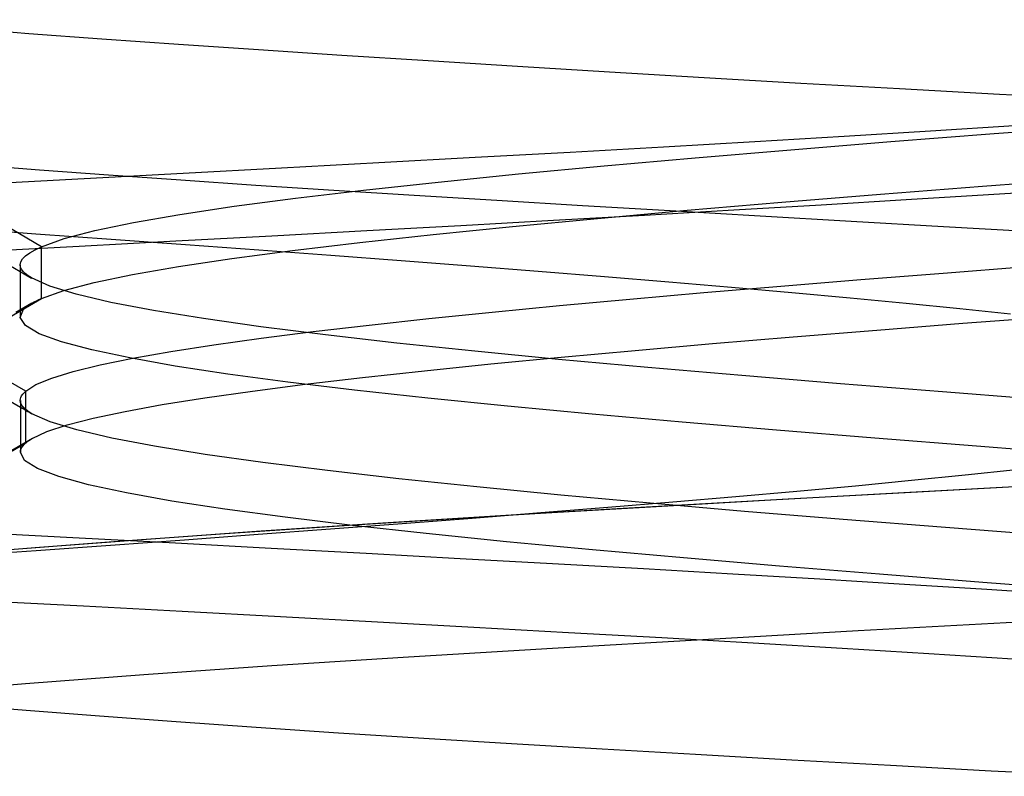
# Model space of a CAD drawing. Header units: millimetres. Extents: x 0 to 93, y -1.2 to 50.
# Tile 92 of 140: x 84.5 to 85.226, y 3.692 to 4.25. Entities that reach past the tile are written whole.
import ezdxf

# ---------------------------------------------------------------- set-up
doc = ezdxf.new("R2010")
doc.units = ezdxf.units.MM
doc.layers.add('MAIN-1', color=7, linetype='Continuous')
doc.layers.add('MAIN-2', color=7, linetype='Continuous')

msp = doc.modelspace()

# ---------------------------------------------------------------- linework, layer by layer
at = {"layer": 'MAIN-1'}
for p, q in [((84.50411, 3.97575), (84.10542, 4.20677)), ((85.12019, 4.05811), (85.18107, 4.06293)), ((85.18107, 4.06293), (85.24355, 4.06778)), ((85.06119, 4.0533), (85.12019, 4.05811)), ((84.94984, 4.04374), (85.00433, 4.04851)), ((85.00433, 4.04851), (85.06119, 4.0533)), ((84.89783, 4.03897), (84.94984, 4.04374)), ((84.80154, 4.02941), (84.84836, 4.0342)), ((84.84836, 4.0342), (84.89783, 4.03897)), ((84.71622, 4.01977), (84.75745, 4.0246)), ((84.75745, 4.0246), (84.80154, 4.02941)), ((85.13203, 4.02089), (85.19542, 4.02589)), ((85.19542, 4.02589), (85.2604, 4.03089)), ((84.67795, 4.01492), (84.71622, 4.01977)), ((85.07045, 4.01589), (85.13203, 4.02089)), ((84.64288, 4.01003), (84.67795, 4.01492)), ((84.95374, 4.00589), (85.01095, 4.01089)), ((85.01095, 4.01089), (85.07045, 4.01589)), ((84.58322, 4.00019), (84.61122, 4.00512)), ((84.61122, 4.00512), (84.64288, 4.01003)), ((84.89909, 4.00089), (84.95374, 4.00589)), ((84.5591, 3.99525), (84.58322, 4.00019)), ((84.79836, 3.99088), (84.84721, 3.99589)), ((84.84721, 3.99589), (84.89909, 4.00089)), ((84.52327, 3.98545), (84.53905, 3.99033)), ((84.53905, 3.99033), (84.5591, 3.99525)), ((84.7527, 3.98588), (84.79836, 3.99088)), ((84.46434, 3.98486), (84.5002, 3.964)), ((84.51166, 3.98059), (84.52327, 3.98545)), ((84.71037, 3.98087), (84.7527, 3.98588)), ((84.50189, 3.97348), (84.50289, 3.97462)), ((84.50289, 3.97462), (84.50411, 3.97575)), ((84.50411, 3.97575), (84.51166, 3.98059)), ((84.50414, 3.93756), (84.50411, 3.97575)), ((84.63633, 3.97087), (84.67154, 3.97587)), ((84.67154, 3.97587), (84.71037, 3.98087)), ((84.50013, 3.96894), (84.50024, 3.97008)), ((84.50021, 3.96894), (84.50021, 3.96563)), ((84.50024, 3.97008), (84.50056, 3.97121)), ((84.50056, 3.97121), (84.50112, 3.97235)), ((84.50112, 3.97235), (84.50189, 3.97348)), ((84.6049, 3.96587), (84.63633, 3.97087)), ((84.50021, 3.96563), (84.50021, 3.96232)), ((84.50021, 3.96232), (84.50021, 3.95901)), ((84.55392, 3.95588), (84.57738, 3.96087)), ((84.57738, 3.96087), (84.6049, 3.96587)), ((84.50021, 3.95901), (84.50021, 3.9557)), ((84.50021, 3.9557), (84.50021, 3.95239)), ((84.50021, 3.95239), (84.50021, 3.94908)), ((84.53467, 3.95089), (84.55392, 3.95588)), ((84.50021, 3.94908), (84.50021, 3.94577)), ((84.50021, 3.94577), (84.50021, 3.94246)), ((84.50896, 3.94091), (84.51968, 3.9459)), ((84.51968, 3.9459), (84.53467, 3.95089)), ((84.50902, 3.94096), (84.47545, 3.92142)), ((84.50021, 3.94246), (84.50021, 3.93915)), ((84.50021, 3.93915), (84.50021, 3.93584)), ((84.50768, 3.94014), (84.50789, 3.94027)), ((84.50768, 3.94014), (84.50789, 3.94027)), ((84.50789, 3.94027), (84.50809, 3.9404)), ((84.50789, 3.94027), (84.50809, 3.9404)), ((84.50809, 3.9404), (84.50831, 3.94053)), ((84.50809, 3.9404), (84.50831, 3.94053)), ((84.50831, 3.94053), (84.50852, 3.94066)), ((84.50831, 3.94053), (84.50852, 3.94066)), ((84.50852, 3.94066), (84.50874, 3.94079)), ((84.50852, 3.94066), (84.50874, 3.94079)), ((84.50874, 3.94079), (84.50896, 3.94091)), ((84.50874, 3.94079), (84.50896, 3.94091)), ((85.23655, 3.80541), (85.11836, 3.79881)), ((85.00358, 3.79234), (84.8928, 3.78593)), ((85.11836, 3.79881), (85.00358, 3.79234)), ((84.8928, 3.78593), (84.78653, 3.7795)), ((84.78653, 3.7795), (84.68571, 3.77298)), ((84.68571, 3.77298), (84.59131, 3.76636)), ((84.59131, 3.76636), (84.50398, 3.75971)), ((84.50398, 3.75971), (84.4242, 3.75313))]:
    msp.add_line(p, q, dxfattribs=at)
at = {"layer": 'MAIN-2'}
for p, q in [((84.51575, 4.08241), (84.12121, 4.31348)), ((84.51575, 4.08241), (84.2049, 4.26446)), ((84.45508, 4.24389), (84.50632, 4.23983)), ((84.45508, 4.24389), (84.50632, 4.23983)), ((84.50632, 4.23983), (84.56031, 4.23582)), ((84.50632, 4.23983), (84.56031, 4.23582)), ((84.56031, 4.23582), (84.61687, 4.23184)), ((84.56031, 4.23582), (84.61687, 4.23184)), ((84.61687, 4.23184), (84.67592, 4.22787)), ((84.61687, 4.23184), (84.67592, 4.22787)), ((84.67592, 4.22787), (84.73737, 4.22386)), ((84.67592, 4.22787), (84.73737, 4.22386)), ((84.73737, 4.22386), (84.80109, 4.2198)), ((84.73737, 4.22386), (84.80109, 4.2198)), ((84.80109, 4.2198), (84.86698, 4.2157)), ((84.80109, 4.2198), (84.86698, 4.2157)), ((84.86698, 4.2157), (84.9349, 4.21156)), ((84.86698, 4.2157), (84.9349, 4.21156)), ((84.50411, 3.97575), (84.10542, 4.20677)), ((84.9349, 4.21156), (85.00467, 4.20739)), ((84.9349, 4.21156), (85.00467, 4.20739)), ((85.00467, 4.20739), (85.07604, 4.20322)), ((85.00467, 4.20739), (85.07604, 4.20322)), ((85.07604, 4.20322), (85.14876, 4.19908)), ((85.07604, 4.20322), (85.14876, 4.19908)), ((85.14876, 4.19908), (85.22258, 4.195)), ((85.14876, 4.19908), (85.22258, 4.195)), ((85.22258, 4.195), (85.29726, 4.19096)), ((85.22258, 4.195), (85.29726, 4.19096)), ((85.1717, 4.16792), (85.23339, 4.1718)), ((85.21857, 4.16593), (85.29694, 4.17189)), ((85.21857, 4.16593), (85.29694, 4.17189)), ((85.04214, 4.16013), (85.1079, 4.16403)), ((85.1079, 4.16403), (85.1717, 4.16792)), ((85.14235, 4.15996), (85.21857, 4.16593)), ((85.14235, 4.15996), (85.21857, 4.16593)), ((84.90581, 4.1523), (84.97469, 4.15621)), ((84.97469, 4.15621), (85.04214, 4.16013)), ((85.06872, 4.154), (85.14235, 4.15996)), ((85.06872, 4.154), (85.14235, 4.15996)), ((84.76469, 4.14448), (84.83575, 4.14839)), ((84.83575, 4.14839), (84.90581, 4.1523)), ((84.99813, 4.14804), (85.06872, 4.154)), ((84.99813, 4.14804), (85.06872, 4.154)), ((84.46563, 4.14312), (84.51421, 4.13925)), ((84.46563, 4.14312), (84.51421, 4.13925)), ((84.69279, 4.14058), (84.76469, 4.14448)), ((84.86762, 4.13612), (84.93099, 4.14208)), ((84.86762, 4.13612), (84.93099, 4.14208)), ((84.93099, 4.14208), (84.99813, 4.14804)), ((84.93099, 4.14208), (84.99813, 4.14804)), ((84.51421, 4.13925), (84.56524, 4.13544)), ((84.51421, 4.13925), (84.56524, 4.13544)), ((84.54724, 4.13277), (84.62025, 4.13667)), ((84.56524, 4.13544), (84.61855, 4.13166)), ((84.56524, 4.13544), (84.61855, 4.13166)), ((84.62025, 4.13667), (84.69279, 4.14058)), ((84.80832, 4.13016), (84.86762, 4.13612)), ((84.80832, 4.13016), (84.86762, 4.13612)), ((84.47393, 4.12887), (84.54724, 4.13277)), ((84.61855, 4.13166), (84.67397, 4.12792)), ((84.61855, 4.13166), (84.67397, 4.12792)), ((84.67397, 4.12792), (84.73135, 4.12419)), ((84.67397, 4.12792), (84.73135, 4.12419)), ((84.7534, 4.1242), (84.80832, 4.13016)), ((84.7534, 4.1242), (84.80832, 4.13016)), ((85.13468, 4.1211), (85.21005, 4.12702)), ((85.13468, 4.1211), (85.21005, 4.12702)), ((85.21005, 4.12702), (85.28757, 4.13293)), ((85.21005, 4.12702), (85.28757, 4.13293)), ((84.70316, 4.11823), (84.7534, 4.1242)), ((84.70316, 4.11823), (84.7534, 4.1242)), ((84.73135, 4.12419), (84.79065, 4.12047)), ((84.73135, 4.12419), (84.79065, 4.12047)), ((84.79065, 4.12047), (84.85183, 4.11672)), ((84.79065, 4.12047), (84.85183, 4.11672)), ((85.0619, 4.11518), (85.13468, 4.1211)), ((85.0619, 4.11518), (85.13468, 4.1211)), ((85.21439, 4.12068), (85.15366, 4.1169)), ((85.27316, 4.12445), (85.21439, 4.12068)), ((84.61793, 4.1063), (84.6579, 4.11227)), ((84.61793, 4.1063), (84.6579, 4.11227)), ((84.6579, 4.11227), (84.70316, 4.11823)), ((84.6579, 4.11227), (84.70316, 4.11823)), ((84.85183, 4.11672), (84.91489, 4.11291)), ((84.85183, 4.11672), (84.91489, 4.11291)), ((84.91489, 4.11291), (84.97968, 4.10905)), ((84.91489, 4.11291), (84.97968, 4.10905)), ((84.99217, 4.10926), (85.0619, 4.11518)), ((84.99217, 4.10926), (85.0619, 4.11518)), ((85.09101, 4.11311), (85.02661, 4.10931)), ((85.15366, 4.1169), (85.09101, 4.11311)), ((84.58356, 4.10033), (84.61793, 4.1063)), ((84.58356, 4.10033), (84.61793, 4.1063)), ((84.96069, 4.1055), (84.89344, 4.10169)), ((84.92587, 4.10334), (84.99217, 4.10926)), ((84.92587, 4.10334), (84.99217, 4.10926)), ((85.02661, 4.10931), (84.96069, 4.1055)), ((84.97968, 4.10905), (85.04589, 4.10516)), ((84.97968, 4.10905), (85.04589, 4.10516)), ((85.04589, 4.10516), (85.11319, 4.10128)), ((85.04589, 4.10516), (85.11319, 4.10128)), ((84.55502, 4.09435), (84.58356, 4.10033)), ((84.55502, 4.09435), (84.58356, 4.10033)), ((84.82507, 4.09789), (84.75574, 4.09408)), ((84.80473, 4.09149), (84.86329, 4.09742)), ((84.80473, 4.09149), (84.86329, 4.09742)), ((84.89344, 4.10169), (84.82507, 4.09789)), ((84.86329, 4.09742), (84.92587, 4.10334)), ((84.86329, 4.09742), (84.92587, 4.10334)), ((85.11319, 4.10128), (85.18129, 4.09741)), ((85.11319, 4.10128), (85.18129, 4.09741)), ((85.18129, 4.09741), (85.25005, 4.09359)), ((85.18129, 4.09741), (85.25005, 4.09359)), ((84.45591, 4.09603), (84.51165, 4.09199)), ((84.51165, 4.09199), (84.56707, 4.08798)), ((84.53241, 4.08838), (84.55502, 4.09435)), ((84.53241, 4.08838), (84.55502, 4.09435)), ((84.68562, 4.09027), (84.61487, 4.08645)), ((84.75574, 4.09408), (84.68562, 4.09027)), ((84.75051, 4.08557), (84.80473, 4.09149)), ((84.75051, 4.08557), (84.80473, 4.09149)), ((84.51575, 4.08241), (84.53241, 4.08838)), ((84.51575, 4.08241), (84.53241, 4.08838)), ((84.61487, 4.08645), (84.54366, 4.08263)), ((84.56707, 4.08798), (84.62194, 4.084)), ((84.62194, 4.084), (84.67601, 4.08004)), ((84.70091, 4.07966), (84.75051, 4.08557)), ((84.70091, 4.07966), (84.75051, 4.08557)), ((84.54366, 4.08263), (84.47215, 4.07882)), ((84.47257, 4.08009), (84.50838, 4.05926)), ((84.50181, 4.07347), (84.504, 4.0757)), ((84.50181, 4.07347), (84.504, 4.0757)), ((84.504, 4.0757), (84.50706, 4.07794)), ((84.504, 4.0757), (84.50706, 4.07794)), ((84.50706, 4.07794), (84.51098, 4.08017)), ((84.50706, 4.07794), (84.51098, 4.08017)), ((84.51098, 4.08017), (84.51575, 4.08241)), ((84.51098, 4.08017), (84.51575, 4.08241)), ((84.51573, 4.04422), (84.51575, 4.08241)), ((84.51573, 4.04422), (84.51575, 4.08241)), ((84.65623, 4.07374), (84.70091, 4.07966)), ((84.65623, 4.07374), (84.70091, 4.07966)), ((84.67601, 4.08004), (84.72913, 4.07611)), ((84.72913, 4.07611), (84.78122, 4.07218)), ((84.50005, 4.06901), (84.50049, 4.07124)), ((84.50005, 4.06901), (84.50049, 4.07124)), ((84.50028, 4.0674), (84.50005, 4.06901)), ((84.50028, 4.0674), (84.50005, 4.06901)), ((84.50005, 4.06896), (84.50005, 4.06578)), ((84.50005, 4.06896), (84.50005, 4.06578)), ((84.50049, 4.07124), (84.50181, 4.07347)), ((84.50049, 4.07124), (84.50181, 4.07347)), ((84.61677, 4.06783), (84.65623, 4.07374)), ((84.61677, 4.06783), (84.65623, 4.07374)), ((84.78122, 4.07218), (84.83225, 4.06824)), ((84.83225, 4.06824), (84.88222, 4.06429)), ((84.50005, 4.06578), (84.50005, 4.06259)), ((84.50005, 4.06578), (84.50005, 4.06259)), ((84.50005, 4.06259), (84.50005, 4.05941)), ((84.50005, 4.06259), (84.50005, 4.05941)), ((84.50098, 4.06579), (84.50028, 4.0674)), ((84.50098, 4.06579), (84.50028, 4.0674)), ((84.50214, 4.06418), (84.50098, 4.06579)), ((84.50214, 4.06418), (84.50098, 4.06579)), ((84.50376, 4.06257), (84.50214, 4.06418)), ((84.50376, 4.06257), (84.50214, 4.06418)), ((84.50584, 4.06095), (84.50376, 4.06257)), ((84.50584, 4.06095), (84.50376, 4.06257)), ((84.50839, 4.05934), (84.50584, 4.06095)), ((84.50839, 4.05934), (84.50584, 4.06095)), ((84.55461, 4.05603), (84.58282, 4.06193)), ((84.55461, 4.05603), (84.58282, 4.06193)), ((84.58282, 4.06193), (84.61677, 4.06783)), ((84.58282, 4.06193), (84.61677, 4.06783)), ((84.88222, 4.06429), (84.93105, 4.06033)), ((85.12019, 4.05811), (85.18107, 4.06293)), ((85.18107, 4.06293), (85.24355, 4.06778)), ((84.50005, 4.05941), (84.50005, 4.05622)), ((84.50005, 4.05941), (84.50005, 4.05622)), ((84.50005, 4.05622), (84.50005, 4.05304)), ((84.50005, 4.05622), (84.50005, 4.05304)), ((84.52184, 4.05335), (84.50839, 4.05934)), ((84.52184, 4.05335), (84.50839, 4.05934)), ((84.53223, 4.05013), (84.55461, 4.05603)), ((84.53223, 4.05013), (84.55461, 4.05603)), ((84.93105, 4.06033), (84.97861, 4.05639)), ((84.97861, 4.05639), (85.0248, 4.05246)), ((85.06119, 4.0533), (85.12019, 4.05811)), ((84.50005, 4.05304), (84.50005, 4.04985)), ((84.50005, 4.05304), (84.50005, 4.04985)), ((84.50005, 4.04985), (84.50005, 4.04667)), ((84.50005, 4.04985), (84.50005, 4.04667)), ((84.50005, 4.04667), (84.50005, 4.04348)), ((84.50005, 4.04667), (84.50005, 4.04348)), ((84.51573, 4.04422), (84.53223, 4.05013)), ((84.51573, 4.04422), (84.53223, 4.05013)), ((84.54141, 4.04735), (84.52184, 4.05335)), ((84.54141, 4.04735), (84.52184, 4.05335)), ((84.56695, 4.04135), (84.54141, 4.04735)), ((84.56695, 4.04135), (84.54141, 4.04735)), ((84.94984, 4.04374), (85.00433, 4.04851)), ((85.00433, 4.04851), (85.06119, 4.0533)), ((85.0248, 4.05246), (85.06947, 4.04854)), ((85.06947, 4.04854), (85.11249, 4.04461)), ((84.12121, 3.81319), (84.51573, 4.04422)), ((84.43927, 3.99944), (84.51573, 4.04422)), ((84.50856, 4.04071), (84.49687, 4.03391)), ((84.50005, 4.04348), (84.50005, 4.04031)), ((84.50005, 4.04348), (84.50005, 4.04031)), ((84.50005, 4.04031), (84.50005, 4.03714)), ((84.50005, 4.04031), (84.50005, 4.03714)), ((84.506, 4.03909), (84.50731, 4.03995)), ((84.506, 4.03909), (84.50731, 4.03995)), ((84.50731, 4.03995), (84.50874, 4.04081)), ((84.50731, 4.03995), (84.50874, 4.04081)), ((84.50874, 4.04081), (84.51028, 4.04167)), ((84.50874, 4.04081), (84.51028, 4.04167)), ((84.51028, 4.04167), (84.51196, 4.04253)), ((84.51028, 4.04167), (84.51196, 4.04253)), ((84.51196, 4.04253), (84.51376, 4.04339)), ((84.51196, 4.04253), (84.51376, 4.04339)), ((84.51376, 4.04339), (84.5157, 4.04425)), ((84.51376, 4.04339), (84.5157, 4.04425)), ((84.59827, 4.03534), (84.56695, 4.04135)), ((84.59827, 4.03534), (84.56695, 4.04135)), ((84.89783, 4.03897), (84.94984, 4.04374)), ((85.11249, 4.04461), (85.15377, 4.04067)), ((85.15377, 4.04067), (85.19321, 4.03673)), ((84.50005, 4.03714), (84.50005, 4.03397)), ((84.50005, 4.03714), (84.50005, 4.03397)), ((84.50005, 4.03397), (84.50005, 4.0308)), ((84.50005, 4.03397), (84.50005, 4.0308)), ((84.50008, 4.03021), (84.50258, 4.03622)), ((84.50008, 4.03021), (84.50258, 4.03622)), ((84.50258, 4.03622), (84.50305, 4.0367)), ((84.50258, 4.03622), (84.50305, 4.0367)), ((84.50305, 4.0367), (84.50356, 4.03718)), ((84.50305, 4.0367), (84.50356, 4.03718)), ((84.50356, 4.03718), (84.50412, 4.03766)), ((84.50356, 4.03718), (84.50412, 4.03766)), ((84.50412, 4.03766), (84.50471, 4.03814)), ((84.50412, 4.03766), (84.50471, 4.03814)), ((84.50471, 4.03814), (84.50534, 4.03862)), ((84.50471, 4.03814), (84.50534, 4.03862)), ((84.50534, 4.03862), (84.506, 4.03909)), ((84.50534, 4.03862), (84.506, 4.03909)), ((84.63521, 4.02933), (84.59827, 4.03534)), ((84.63521, 4.02933), (84.59827, 4.03534)), ((84.80154, 4.02941), (84.84836, 4.0342)), ((84.84836, 4.0342), (84.89783, 4.03897)), ((85.19321, 4.03673), (85.23071, 4.03278)), ((84.50394, 4.02421), (84.50008, 4.03021)), ((84.50394, 4.02421), (84.50008, 4.03021)), ((84.67759, 4.02332), (84.63521, 4.02933)), ((84.67759, 4.02332), (84.63521, 4.02933)), ((84.71622, 4.01977), (84.75745, 4.0246)), ((84.75745, 4.0246), (84.80154, 4.02941)), ((85.13203, 4.02089), (85.19542, 4.02589)), ((85.19542, 4.02589), (85.2604, 4.03089)), ((84.51414, 4.01821), (84.50394, 4.02421)), ((84.51414, 4.01821), (84.50394, 4.02421)), ((84.53054, 4.01222), (84.51414, 4.01821)), ((84.53054, 4.01222), (84.51414, 4.01821)), ((84.72523, 4.0173), (84.67759, 4.02332)), ((84.72523, 4.0173), (84.67759, 4.02332)), ((84.67795, 4.01492), (84.71622, 4.01977)), ((85.07045, 4.01589), (85.13203, 4.02089)), ((84.55289, 4.00624), (84.53054, 4.01222)), ((84.55289, 4.00624), (84.53054, 4.01222)), ((84.64288, 4.01003), (84.67795, 4.01492)), ((84.77795, 4.0113), (84.72523, 4.0173)), ((84.77795, 4.0113), (84.72523, 4.0173)), ((84.83546, 4.00529), (84.77795, 4.0113)), ((84.83546, 4.00529), (84.77795, 4.0113)), ((84.95374, 4.00589), (85.01095, 4.01089)), ((85.01095, 4.01089), (85.07045, 4.01589)), ((84.58096, 4.00029), (84.55289, 4.00624)), ((84.58096, 4.00029), (84.55289, 4.00624)), ((84.58322, 4.00019), (84.61122, 4.00512)), ((84.61122, 4.00512), (84.64288, 4.01003)), ((84.89732, 3.99928), (84.83546, 4.00529)), ((84.89732, 3.99928), (84.83546, 4.00529)), ((84.89909, 4.00089), (84.95374, 4.00589)), ((84.5591, 3.99525), (84.58322, 4.00019)), ((84.61448, 3.99436), (84.58096, 4.00029)), ((84.61448, 3.99436), (84.58096, 4.00029)), ((84.79836, 3.99088), (84.84721, 3.99589)), ((84.84721, 3.99589), (84.89909, 4.00089)), ((84.96317, 3.99328), (84.89732, 3.99928)), ((84.96317, 3.99328), (84.89732, 3.99928)), ((84.52327, 3.98545), (84.53905, 3.99033)), ((84.53905, 3.99033), (84.5591, 3.99525)), ((84.65331, 3.98845), (84.61448, 3.99436)), ((84.65331, 3.98845), (84.61448, 3.99436)), ((84.69741, 3.98252), (84.65331, 3.98845)), ((84.69741, 3.98252), (84.65331, 3.98845)), ((84.7527, 3.98588), (84.79836, 3.99088)), ((85.03258, 3.98728), (84.96317, 3.99328)), ((85.03258, 3.98728), (84.96317, 3.99328)), ((84.51166, 3.98059), (84.52327, 3.98545)), ((84.74668, 3.97659), (84.69741, 3.98252)), ((84.74668, 3.97659), (84.69741, 3.98252)), ((84.71037, 3.98087), (84.7527, 3.98588)), ((85.10516, 3.98128), (85.03258, 3.98728)), ((85.10516, 3.98128), (85.03258, 3.98728)), ((85.18053, 3.97528), (85.10516, 3.98128)), ((85.18053, 3.97528), (85.10516, 3.98128)), ((84.50189, 3.97348), (84.50289, 3.97462)), ((84.50289, 3.97462), (84.50411, 3.97575)), ((84.50411, 3.97575), (84.51166, 3.98059)), ((84.50414, 3.93756), (84.50411, 3.97575)), ((84.63633, 3.97087), (84.67154, 3.97587)), ((84.67154, 3.97587), (84.71037, 3.98087)), ((84.80086, 3.97065), (84.74668, 3.97659)), ((84.80086, 3.97065), (84.74668, 3.97659)), ((85.25827, 3.96927), (85.18053, 3.97528)), ((85.25827, 3.96927), (85.18053, 3.97528)), ((84.50013, 3.96894), (84.50024, 3.97008)), ((84.50037, 3.96731), (84.50013, 3.96894)), ((84.50037, 3.96731), (84.50013, 3.96894)), ((84.50024, 3.97008), (84.50056, 3.97121)), ((84.50108, 3.96567), (84.50037, 3.96731)), ((84.50108, 3.96567), (84.50037, 3.96731)), ((84.50056, 3.97121), (84.50112, 3.97235)), ((84.50112, 3.97235), (84.50189, 3.97348)), ((84.6049, 3.96587), (84.63633, 3.97087)), ((84.85949, 3.96471), (84.80086, 3.97065)), ((84.85949, 3.96471), (84.80086, 3.97065)), ((84.5002, 3.964), (84.50159, 3.96319)), ((84.50227, 3.96404), (84.50108, 3.96567)), ((84.50227, 3.96404), (84.50108, 3.96567)), ((84.50159, 3.96319), (84.50298, 3.96238)), ((84.50391, 3.9624), (84.50227, 3.96404)), ((84.50391, 3.9624), (84.50227, 3.96404)), ((84.50298, 3.96238), (84.50438, 3.96157)), ((84.50603, 3.96077), (84.50391, 3.9624)), ((84.50603, 3.96077), (84.50391, 3.9624)), ((84.50438, 3.96157), (84.50577, 3.96076)), ((84.50577, 3.96076), (84.50716, 3.95995)), ((84.50863, 3.95913), (84.50603, 3.96077)), ((84.50863, 3.95913), (84.50603, 3.96077)), ((84.50716, 3.95995), (84.50855, 3.95914)), ((84.55392, 3.95588), (84.57738, 3.96087)), ((84.57738, 3.96087), (84.6049, 3.96587)), ((84.92216, 3.95878), (84.85949, 3.96471)), ((84.92216, 3.95878), (84.85949, 3.96471)), ((84.52216, 3.95314), (84.50863, 3.95913)), ((84.52216, 3.95314), (84.50863, 3.95913)), ((84.54191, 3.94715), (84.52216, 3.95314)), ((84.54191, 3.94715), (84.52216, 3.95314)), ((84.53467, 3.95089), (84.55392, 3.95588)), ((84.98849, 3.95286), (84.92216, 3.95878)), ((84.98849, 3.95286), (84.92216, 3.95878)), ((85.05811, 3.94694), (84.98849, 3.95286)), ((85.05811, 3.94694), (84.98849, 3.95286)), ((84.50896, 3.94091), (84.51968, 3.9459)), ((84.51968, 3.9459), (84.53467, 3.95089)), ((84.56767, 3.94114), (84.54191, 3.94715)), ((84.56767, 3.94114), (84.54191, 3.94715)), ((85.1306, 3.94103), (85.05811, 3.94694)), ((85.1306, 3.94103), (85.05811, 3.94694)), ((84.10547, 3.70652), (84.50414, 3.93756)), ((84.10547, 3.70652), (84.50414, 3.93756)), ((84.50292, 3.93642), (84.50414, 3.93756)), ((84.50292, 3.93642), (84.50414, 3.93756)), ((84.50414, 3.93756), (84.50465, 3.93799)), ((84.50414, 3.93756), (84.50465, 3.93799)), ((84.50465, 3.93799), (84.5052, 3.93842)), ((84.50465, 3.93799), (84.5052, 3.93842)), ((84.5052, 3.93842), (84.50577, 3.93885)), ((84.5052, 3.93842), (84.50577, 3.93885)), ((84.50577, 3.93885), (84.50638, 3.93928)), ((84.50577, 3.93885), (84.50638, 3.93928)), ((84.50638, 3.93928), (84.50701, 3.93971)), ((84.50638, 3.93928), (84.50701, 3.93971)), ((84.50701, 3.93971), (84.50768, 3.94014)), ((84.50701, 3.93971), (84.50768, 3.94014)), ((84.59925, 3.93514), (84.56767, 3.94114)), ((84.59925, 3.93514), (84.56767, 3.94114)), ((85.2056, 3.93512), (85.1306, 3.94103)), ((85.2056, 3.93512), (85.1306, 3.94103)), ((84.50016, 3.93074), (84.50027, 3.93188)), ((84.50016, 3.93074), (84.50027, 3.93188)), ((84.50332, 3.92472), (84.50016, 3.93074)), ((84.50332, 3.92472), (84.50016, 3.93074)), ((84.50021, 3.93584), (84.50021, 3.93499)), ((84.50021, 3.93499), (84.50021, 3.93414)), ((84.50021, 3.93414), (84.50021, 3.93329)), ((84.50021, 3.93329), (84.50021, 3.93244)), ((84.50021, 3.93244), (84.50021, 3.93159)), ((84.50021, 3.93159), (84.50021, 3.93074)), ((84.50027, 3.93188), (84.5006, 3.93301)), ((84.50027, 3.93188), (84.5006, 3.93301)), ((84.5006, 3.93301), (84.50115, 3.93415)), ((84.5006, 3.93301), (84.50115, 3.93415)), ((84.50115, 3.93415), (84.50192, 3.93529)), ((84.50115, 3.93415), (84.50192, 3.93529)), ((84.50192, 3.93529), (84.50292, 3.93642)), ((84.50192, 3.93529), (84.50292, 3.93642)), ((84.63644, 3.92914), (84.59925, 3.93514)), ((84.63644, 3.92914), (84.59925, 3.93514)), ((85.28271, 3.92922), (85.2056, 3.93512)), ((85.28271, 3.92922), (85.2056, 3.93512)), ((84.51278, 3.91871), (84.50332, 3.92472)), ((84.51278, 3.91871), (84.50332, 3.92472)), ((84.67901, 3.92313), (84.63644, 3.92914)), ((84.67901, 3.92313), (84.63644, 3.92914)), ((84.72677, 3.91712), (84.67901, 3.92313)), ((84.72677, 3.91712), (84.67901, 3.92313)), ((84.52856, 3.9127), (84.51278, 3.91871)), ((84.52856, 3.9127), (84.51278, 3.91871)), ((84.77951, 3.91111), (84.72677, 3.91712)), ((84.77951, 3.91111), (84.72677, 3.91712)), ((85.23483, 3.91766), (85.1973, 3.9137)), ((84.55051, 3.90669), (84.52856, 3.9127)), ((84.55051, 3.90669), (84.52856, 3.9127)), ((84.83701, 3.90511), (84.77951, 3.91111)), ((84.83701, 3.90511), (84.77951, 3.91111)), ((85.15773, 3.90973), (85.11626, 3.90576)), ((85.1973, 3.9137), (85.15773, 3.90973)), ((84.57838, 3.90069), (84.55051, 3.90669)), ((84.57838, 3.90069), (84.55051, 3.90669)), ((84.89895, 3.8991), (84.83701, 3.90511)), ((84.89895, 3.8991), (84.83701, 3.90511)), ((85.073, 3.90178), (85.02805, 3.8978)), ((85.16647, 3.90152), (85.06219, 3.89576)), ((85.11626, 3.90576), (85.073, 3.90178)), ((85.26235, 3.90677), (85.15211, 3.90073)), ((85.27335, 3.90737), (85.16647, 3.90152)), ((84.612, 3.89469), (84.57838, 3.90069)), ((84.612, 3.89469), (84.57838, 3.90069)), ((84.65114, 3.88869), (84.612, 3.89469)), ((84.65114, 3.88869), (84.612, 3.89469)), ((84.96491, 3.8931), (84.89895, 3.8991)), ((84.96491, 3.8931), (84.89895, 3.8991)), ((84.98151, 3.89382), (84.9335, 3.88985)), ((85.04475, 3.89479), (84.94051, 3.88885)), ((85.06219, 3.89576), (84.96084, 3.89003)), ((85.02805, 3.8978), (84.98151, 3.89382)), ((85.15211, 3.90073), (85.04475, 3.89479)), ((84.6956, 3.88269), (84.65114, 3.88869)), ((84.6956, 3.88269), (84.65114, 3.88869)), ((84.94051, 3.88885), (84.83946, 3.88282)), ((84.96084, 3.89003), (84.8624, 3.88422)), ((84.9335, 3.88985), (84.88415, 3.88588)), ((85.03447, 3.88709), (84.96491, 3.8931)), ((85.03447, 3.88709), (84.96491, 3.8931)), ((85.1072, 3.88109), (85.03447, 3.88709)), ((85.1072, 3.88109), (85.03447, 3.88709)), ((84.74517, 3.87669), (84.6956, 3.88269)), ((84.74517, 3.87669), (84.6956, 3.88269)), ((84.83946, 3.88282), (84.74264, 3.8767)), ((84.8624, 3.88422), (84.76763, 3.87832)), ((84.83356, 3.8819), (84.78183, 3.87791)), ((84.88415, 3.88588), (84.83356, 3.8819)), ((85.18269, 3.87509), (85.1072, 3.88109)), ((85.18269, 3.87509), (85.1072, 3.88109)), ((84.67771, 3.87235), (84.59321, 3.86636)), ((84.74264, 3.8767), (84.65126, 3.87052)), ((84.7291, 3.8739), (84.67552, 3.8699)), ((84.76763, 3.87832), (84.67771, 3.87235)), ((84.78183, 3.87791), (84.7291, 3.8739)), ((84.79964, 3.87069), (84.74517, 3.87669)), ((84.79964, 3.87069), (84.74517, 3.87669)), ((85.26052, 3.86909), (85.18269, 3.87509)), ((85.26052, 3.86909), (85.18269, 3.87509)), ((84.54348, 3.86737), (84.47206, 3.87117)), ((84.59321, 3.86636), (84.51418, 3.86041)), ((84.61459, 3.86356), (84.54348, 3.86737)), ((84.65126, 3.87052), (84.56571, 3.86433)), ((84.62132, 3.86592), (84.56671, 3.86195)), ((84.67552, 3.8699), (84.62132, 3.86592)), ((84.85876, 3.86469), (84.79964, 3.87069)), ((84.85876, 3.86469), (84.79964, 3.87069)), ((84.51418, 3.86041), (84.44083, 3.85453)), ((84.51191, 3.85801), (84.45702, 3.85408)), ((84.56571, 3.86433), (84.48604, 3.8582)), ((84.56671, 3.86195), (84.51191, 3.85801)), ((84.68526, 3.85975), (84.61459, 3.86356)), ((84.7553, 3.85595), (84.68526, 3.85975)), ((84.92219, 3.85869), (84.85876, 3.86469)), ((84.92219, 3.85869), (84.85876, 3.86469)), ((84.98946, 3.85269), (84.92219, 3.85869)), ((84.98946, 3.85269), (84.92219, 3.85869)), ((84.82455, 3.85214), (84.7553, 3.85595)), ((84.89282, 3.84834), (84.82455, 3.85214)), ((85.06019, 3.84669), (84.98946, 3.85269)), ((85.06019, 3.84669), (84.98946, 3.85269)), ((84.95995, 3.84454), (84.89282, 3.84834)), ((85.02573, 3.84074), (84.95995, 3.84454)), ((85.13394, 3.84069), (85.06019, 3.84669)), ((85.13394, 3.84069), (85.06019, 3.84669)), ((85.08999, 3.83695), (85.02573, 3.84074)), ((85.15254, 3.83316), (85.08999, 3.83695)), ((85.2103, 3.83468), (85.13394, 3.84069)), ((85.2103, 3.83468), (85.13394, 3.84069)), ((85.2132, 3.82939), (85.15254, 3.83316)), ((85.28884, 3.82868), (85.2103, 3.83468)), ((85.28884, 3.82868), (85.2103, 3.83468)), ((85.27187, 3.82563), (85.2132, 3.82939)), ((84.47372, 3.82112), (84.54683, 3.81724)), ((84.54683, 3.81724), (84.61965, 3.81335)), ((84.61965, 3.81335), (84.69203, 3.80946)), ((84.69203, 3.80946), (84.76377, 3.80556)), ((84.76377, 3.80556), (84.83471, 3.80166)), ((84.83471, 3.80166), (84.90466, 3.79776)), ((85.23655, 3.80541), (85.11836, 3.79881)), ((85.00358, 3.79234), (84.8928, 3.78593)), ((84.90466, 3.79776), (84.97343, 3.79385)), ((84.97343, 3.79385), (85.04081, 3.78994)), ((85.11836, 3.79881), (85.00358, 3.79234)), ((84.8928, 3.78593), (84.78653, 3.7795)), ((85.04081, 3.78994), (85.10657, 3.78604)), ((85.10657, 3.78604), (85.17048, 3.78215)), ((84.78653, 3.7795), (84.68571, 3.77298)), ((85.17048, 3.78215), (85.23239, 3.77826)), ((84.68571, 3.77298), (84.59131, 3.76636)), ((84.59131, 3.76636), (84.50398, 3.75971)), ((84.50398, 3.75971), (84.4242, 3.75313)), ((84.45345, 3.74434), (84.50451, 3.74025)), ((84.45345, 3.74434), (84.50451, 3.74025)), ((84.50451, 3.74025), (84.55849, 3.73612)), ((84.50451, 3.74025), (84.55849, 3.73612)), ((84.55849, 3.73612), (84.61513, 3.73196)), ((84.55849, 3.73612), (84.61513, 3.73196)), ((84.61513, 3.73196), (84.67408, 3.72782)), ((84.61513, 3.73196), (84.67408, 3.72782)), ((84.67408, 3.72782), (84.73499, 3.72372)), ((84.67408, 3.72782), (84.73499, 3.72372)), ((84.73499, 3.72372), (84.79775, 3.71969)), ((84.73499, 3.72372), (84.79775, 3.71969)), ((84.79775, 3.71969), (84.86248, 3.7157)), ((84.79775, 3.71969), (84.86248, 3.7157)), ((84.86248, 3.7157), (84.92935, 3.71174)), ((84.86248, 3.7157), (84.92935, 3.71174)), ((84.92935, 3.71174), (84.99838, 3.70778)), ((84.92935, 3.71174), (84.99838, 3.70778)), ((84.99838, 3.70778), (85.06939, 3.70379)), ((84.99838, 3.70778), (85.06939, 3.70379)), ((85.06939, 3.70379), (85.14214, 3.69976)), ((85.06939, 3.70379), (85.14214, 3.69976)), ((85.14214, 3.69976), (85.21642, 3.69565)), ((85.14214, 3.69976), (85.21642, 3.69565)), ((85.21642, 3.69565), (85.29188, 3.69151)), ((85.21642, 3.69565), (85.29188, 3.69151))]:
    msp.add_line(p, q, dxfattribs=at)

doc.saveas('drawing.dxf')
